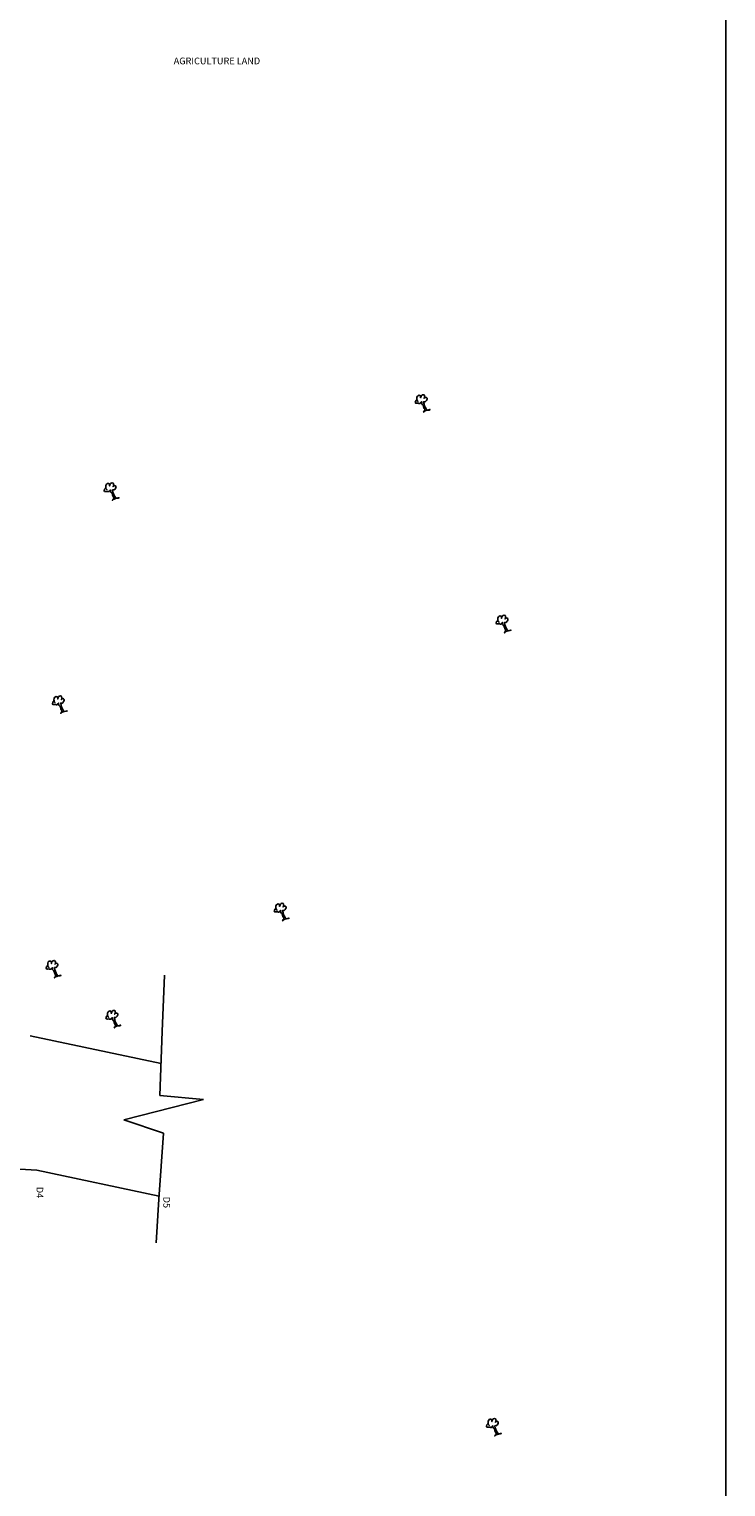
# Model space of a CAD drawing. Header units: millimetres. Extents: x 154457 to 290805, y -218692 to -102062.
# Tile 2 of 3: x 167616 to 168136, y -217441 to -216353. Entities that reach past the tile are written whole.
import ezdxf

# ---------------------------------------------------------------- set-up
doc = ezdxf.new("R2010")
doc.units = ezdxf.units.MM
doc.header["$LTSCALE"] = 10
doc.header["$MEASUREMENT"] = 0
doc.layers.add('text', color=7, linetype='Continuous')
doc.styles.get("Standard").update_dxf_attribs({"font": 'arial_0.ttf', "height": 5})

msp = doc.modelspace()

# ---------------------------------------------------------------- linework, layer by layer
at = {"color": 0, "start_tangent": (-0.3055762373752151, 0.9521676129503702), "end_tangent": (-0.3055762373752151, 0.9521676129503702)}
for points in [[(167910.3346669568, -216638.9099004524), (167911.8438404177, -216637.836943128), (167914.9782757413, -216637.0829733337), (167913.0337647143, -216637.5179555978), (167911.9599288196, -216636.5029973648), (167910.1605323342, -216631.5441963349), (167910.1605323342, -216631.2967709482), (167910.7411076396, -216631.2967709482), (167912.2502811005, -216630.1948146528), (167912.6856186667, -216628.6868750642), (167912.1632127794, -216628.1648958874), (167911.0023105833, -216628.1648958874), (167910.479904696, -216628.8028709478), (167910.8862201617, -216628.1358980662), (167910.8862201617, -216627.1499376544), (167910.5089267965, -216626.1349782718), (167909.1448678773, -216626.1349782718), (167908.1871224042, -216627.1209386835), (167907.8678752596, -216628.2518928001), (167907.8678752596, -216627.4689240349), (167907.3454693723, -216626.5119625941), (167906.2135892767, -216626.5119625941), (167905.1397554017, -216627.9329052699), (167905.1397554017, -216629.672835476), (167905.5091095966, -216630.6967200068), (167905.9523863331, -216631.0937781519), (167905.5091095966, -216630.6967200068), (167904.936596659, -216629.9918230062), (167904.2110340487, -216630.5718001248), (167904.2110340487, -216632.3407281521), (167906.0104305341, -216632.3407281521), (167907.8388531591, -216632.3407281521), (167908.5644157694, -216631.2967709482), (167908.5644157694, -216632.1957344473), (167909.7253179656, -216633.8776667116), (167910.5381044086, -216636.2477413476), (167910.9734439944, -216637.6396850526), (167910.2478793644, -216638.9736319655), (167910.3346669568, -216638.9099004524)], [(167678.2515684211, -216704.671812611), (167679.7607418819, -216703.5988552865), (167682.8951772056, -216702.8448854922), (167680.9506661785, -216703.2798677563), (167679.8768302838, -216702.2649095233), (167678.0774337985, -216697.3061084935), (167678.0774337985, -216697.0586831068), (167678.6580091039, -216697.0586831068), (167680.1671825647, -216695.9567268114), (167680.6025201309, -216694.4487872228), (167680.0801142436, -216693.926808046), (167678.9192120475, -216693.926808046), (167678.3968061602, -216694.5647831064), (167678.8031216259, -216693.8978102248), (167678.8031216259, -216692.911849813), (167678.4258282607, -216691.8968904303), (167677.0617693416, -216691.8968904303), (167676.1040238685, -216692.8828508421), (167675.7847767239, -216694.0138049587), (167675.7847767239, -216693.2308361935), (167675.2623708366, -216692.2738747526), (167674.130490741, -216692.2738747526), (167673.0566568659, -216693.6948174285), (167673.0566568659, -216695.4347476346), (167673.4260110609, -216696.4586321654), (167673.8692877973, -216696.8556903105), (167673.4260110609, -216696.4586321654), (167672.8534981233, -216695.7537351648), (167672.127935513, -216696.3337122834), (167672.127935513, -216698.1026403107), (167673.9273319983, -216698.1026403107), (167675.7557546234, -216698.1026403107), (167676.4813172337, -216697.0586831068), (167676.4813172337, -216697.9576466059), (167677.6422194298, -216699.6395788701), (167678.4550058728, -216702.0096535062), (167678.8903454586, -216703.4015972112), (167678.1647808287, -216704.7355441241), (167678.2515684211, -216704.671812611)], [(167970.7108152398, -216803.4989258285), (167972.2199887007, -216802.425968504), (167975.3544240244, -216801.6719987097), (167973.4099129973, -216802.1069809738), (167972.3360771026, -216801.0920227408), (167970.5366806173, -216796.133221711), (167970.5366806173, -216795.8857963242), (167971.1172559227, -216795.8857963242), (167972.6264293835, -216794.7838400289), (167973.0617669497, -216793.2759004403), (167972.5393610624, -216792.7539212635), (167971.3784588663, -216792.7539212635), (167970.856052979, -216793.3918963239), (167971.2623684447, -216792.7249234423), (167971.2623684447, -216791.7389630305), (167970.8850750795, -216790.7240036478), (167969.5210161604, -216790.7240036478), (167968.5632706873, -216791.7099640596), (167968.2440235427, -216792.8409181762), (167968.2440235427, -216792.057949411), (167967.7216176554, -216791.1009879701), (167966.5897375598, -216791.1009879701), (167965.5159036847, -216792.521930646), (167965.5159036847, -216794.2618608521), (167965.8852578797, -216795.2857453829), (167966.3285346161, -216795.6828035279), (167965.8852578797, -216795.2857453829), (167965.3127449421, -216794.5808483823), (167964.5871823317, -216795.1608255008), (167964.5871823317, -216796.9297535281), (167966.3865788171, -216796.9297535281), (167968.2150014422, -216796.9297535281), (167968.9405640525, -216795.8857963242), (167968.9405640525, -216796.7847598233), (167970.1014662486, -216798.4666920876), (167970.9142526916, -216800.8367667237), (167971.3495922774, -216802.2287104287), (167970.6240276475, -216803.5626573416), (167970.7108152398, -216803.4989258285)], [(167639.5437286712, -216863.6545539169), (167641.0529021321, -216862.5815965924), (167644.1873374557, -216861.8276267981), (167642.2428264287, -216862.2626090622), (167641.168990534, -216861.2476508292), (167639.3695940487, -216856.2888497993), (167639.3695940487, -216856.0414244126), (167639.950169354, -216856.0414244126), (167641.4593428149, -216854.9394681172), (167641.8946803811, -216853.4315285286), (167641.3722744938, -216852.9095493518), (167640.2113722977, -216852.9095493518), (167639.6889664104, -216853.5475244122), (167640.0952818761, -216852.8805515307), (167640.0952818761, -216851.8945911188), (167639.7179885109, -216850.8796317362), (167638.3539295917, -216850.8796317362), (167637.3961841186, -216851.865592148), (167637.076936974, -216852.9965462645), (167637.076936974, -216852.2135774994), (167636.5545310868, -216851.2566160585), (167635.4226509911, -216851.2566160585), (167634.3488171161, -216852.6775587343), (167634.3488171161, -216854.4174889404), (167634.718171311, -216855.4413734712), (167635.1614480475, -216855.8384316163), (167634.718171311, -216855.4413734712), (167634.1456583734, -216854.7364764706), (167633.4200957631, -216855.3164535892), (167633.4200957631, -216857.0853816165), (167635.2194922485, -216857.0853816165), (167637.0479148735, -216857.0853816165), (167637.7734774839, -216856.0414244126), (167637.7734774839, -216856.9403879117), (167638.93437968, -216858.622320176), (167639.747166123, -216860.9923948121), (167640.1825057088, -216862.384338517), (167639.4569410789, -216863.7182854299), (167639.5437286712, -216863.6545539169)], [(167805.1272645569, -217018.3404780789), (167806.6364380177, -217017.2675207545), (167809.7708733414, -217016.5135509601), (167807.8263623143, -217016.9485332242), (167806.7525264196, -217015.9335749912), (167804.9531299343, -217010.9747739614), (167804.9531299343, -217010.7273485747), (167805.5337052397, -217010.7273485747), (167807.0428787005, -217009.6253922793), (167807.4782162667, -217008.1174526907), (167806.9558103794, -217007.5954735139), (167805.7949081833, -217007.5954735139), (167805.2725022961, -217008.2334485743), (167805.6788177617, -217007.5664756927), (167805.6788177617, -217006.5805152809), (167805.3015243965, -217005.5655558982), (167803.9374654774, -217005.5655558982), (167802.9797200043, -217006.55151631), (167802.6604728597, -217007.6824704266), (167802.6604728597, -217006.8995016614), (167802.1380669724, -217005.9425402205), (167801.0061868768, -217005.9425402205), (167799.9323530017, -217007.3634828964), (167799.9323530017, -217009.1034131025), (167800.3017071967, -217010.1272976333), (167800.7449839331, -217010.5243557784), (167800.3017071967, -217010.1272976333), (167799.7291942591, -217009.4224006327), (167799.0036316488, -217010.0023777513), (167799.0036316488, -217011.7713057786), (167800.8030281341, -217011.7713057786), (167802.6314507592, -217011.7713057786), (167803.3570133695, -217010.7273485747), (167803.3570133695, -217011.6263120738), (167804.5179155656, -217013.3082443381), (167805.3307020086, -217015.6783189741), (167805.7660415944, -217017.0702626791), (167805.0404769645, -217018.404209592), (167805.1272645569, -217018.3404780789)], [(167634.8904617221, -217060.9566366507), (167636.399635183, -217059.8836793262), (167639.5340705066, -217059.1297095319), (167637.5895594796, -217059.564691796), (167636.5157235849, -217058.549733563), (167634.7163270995, -217053.5909325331), (167634.7163270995, -217053.3435071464), (167635.2969024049, -217053.3435071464), (167636.8060758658, -217052.241550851), (167637.241413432, -217050.7336112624), (167636.7190075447, -217050.2116320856), (167635.5581053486, -217050.2116320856), (167635.0356994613, -217050.8496071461), (167635.442014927, -217050.1826342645), (167635.442014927, -217049.1966738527), (167635.0647215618, -217048.18171447), (167633.7006626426, -217048.18171447), (167632.7429171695, -217049.1676748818), (167632.4236700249, -217050.2986289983), (167632.4236700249, -217049.5156602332), (167631.9012641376, -217048.5586987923), (167630.769384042, -217048.5586987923), (167629.695550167, -217049.9796414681), (167629.695550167, -217051.7195716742), (167630.0649043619, -217052.743456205), (167630.5081810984, -217053.1405143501), (167630.0649043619, -217052.743456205), (167629.4923914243, -217052.0385592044), (167628.766828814, -217052.618536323), (167628.766828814, -217054.3874643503), (167630.5662252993, -217054.3874643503), (167632.3946479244, -217054.3874643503), (167633.1202105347, -217053.3435071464), (167633.1202105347, -217054.2424706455), (167634.2811127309, -217055.9244029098), (167635.0938991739, -217058.2944775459), (167635.5292387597, -217059.6864212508), (167634.8036741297, -217061.0203681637), (167634.8904617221, -217060.9566366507)], [(167679.5162100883, -217098.1972395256), (167681.0253835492, -217097.1242822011), (167684.1598188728, -217096.3703124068), (167682.2153078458, -217096.8052946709), (167681.1414719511, -217095.7903364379), (167679.3420754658, -217090.831535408), (167679.3420754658, -217090.5841100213), (167679.9226507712, -217090.5841100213), (167681.431824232, -217089.4821537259), (167681.8671617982, -217087.9742141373), (167681.3447559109, -217087.4522349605), (167680.1838537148, -217087.4522349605), (167679.6614478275, -217088.0902100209), (167680.0677632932, -217087.4232371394), (167680.0677632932, -217086.4372767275), (167679.690469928, -217085.4223173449), (167678.3264110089, -217085.4223173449), (167677.3686655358, -217086.4082777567), (167677.0494183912, -217087.5392318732), (167677.0494183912, -217086.7562631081), (167676.5270125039, -217085.7993016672), (167675.3951324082, -217085.7993016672), (167674.3212985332, -217087.220244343), (167674.3212985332, -217088.9601745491), (167674.6906527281, -217089.9840590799), (167675.1339294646, -217090.381117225), (167674.6906527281, -217089.9840590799), (167674.1181397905, -217089.2791620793), (167673.3925771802, -217089.8591391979), (167673.3925771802, -217091.6280672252), (167675.1919736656, -217091.6280672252), (167677.0203962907, -217091.6280672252), (167677.745958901, -217090.5841100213), (167677.745958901, -217091.4830735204), (167678.9068610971, -217093.1650057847), (167679.7196475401, -217095.5350804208), (167680.1549871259, -217096.9270241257), (167679.429422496, -217098.2609710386), (167679.5162100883, -217098.1972395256)], [(167963.5156724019, -217402.6706073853), (167965.0248458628, -217401.5976500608), (167968.1592811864, -217400.8436802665), (167966.2147701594, -217401.2786625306), (167965.1409342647, -217400.2637042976), (167963.3415377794, -217395.3049032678), (167963.3415377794, -217395.057477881), (167963.9221130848, -217395.057477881), (167965.4312865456, -217393.9555215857), (167965.8666241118, -217392.4475819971), (167965.3442182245, -217391.9256028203), (167964.1833160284, -217391.9256028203), (167963.6609101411, -217392.5635778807), (167964.0672256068, -217391.8966049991), (167964.0672256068, -217390.9106445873), (167963.6899322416, -217389.8956852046), (167962.3258733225, -217389.8956852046), (167961.3681278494, -217390.8816456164), (167961.0488807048, -217392.012599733), (167961.0488807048, -217391.2296309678), (167960.5264748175, -217390.2726695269), (167959.3945947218, -217390.2726695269), (167958.3207608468, -217391.6936122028), (167958.3207608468, -217393.4335424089), (167958.6901150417, -217394.4574269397), (167959.1333917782, -217394.8544850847), (167958.6901150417, -217394.4574269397), (167958.1176021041, -217393.7525299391), (167957.3920394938, -217394.3325070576), (167957.3920394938, -217396.1014350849), (167959.1914359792, -217396.1014350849), (167961.0198586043, -217396.1014350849), (167961.7454212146, -217395.057477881), (167961.7454212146, -217395.9564413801), (167962.9063234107, -217397.6383736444), (167963.7191098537, -217400.0084482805), (167964.1544494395, -217401.4003919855), (167963.4288848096, -217402.7343388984), (167963.5156724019, -217402.6706073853)]]:
    msp.add_spline(points, degree=3, dxfattribs=at)
at = {"layer": 'text', "color": 1}
for p, q in [((167715.1455646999, -217101.0862404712), (167716.6813563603, -217058.8824228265)), ((167616.4626829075, -217104.1512047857), (167714.2774429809, -217124.9423738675)), ((167715.1455646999, -217101.0862404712), (167713.4093212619, -217148.7985072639)), ((167713.4093212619, -217148.7985072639), (167745.8282412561, -217151.6626505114)), ((167745.8282412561, -217151.6626505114), (167686.438079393, -217166.9156228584)), ((167686.438079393, -217166.9156228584), (167715.9507008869, -217176.7650051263)), ((167715.9507008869, -217176.7650051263), (167712.6372404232, -217226.1415770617)), ((167456.7648878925, -217195.6994831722), (167621.538761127, -217204.3349159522)), ((167621.538761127, -217204.3349159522), (167712.7988800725, -217223.7328530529)), ((167712.6372404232, -217226.1415770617), (167710.4512244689, -217258.7171804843))]:
    msp.add_line(p, q, dxfattribs=at)
msp.add_lwpolyline([(168135.6459159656, -218691.9342866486), (166582.3527180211, -218691.9342866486), (166582.3527180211, -215213.8072791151), (168135.6459159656, -215213.8072791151)], close=True, dxfattribs=at)

# ---------------------------------------------------------------- texts
at = {"layer": 'text', "insert": (167723.6534146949, -216374.5116967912), "char_height": 5, "attachment_point": 1}
msp.add_mtext_dynamic_manual_height_columns('AGRICULTURE LAND ', width=89.75622067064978, gutter_width=25, heights=[0], dxfattribs=at)
at = {"layer": 'text', "color": 1, "char_height": 5, "attachment_point": 1, "rotation": 270}
for s, insert in [('D4', (167626.2908290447, -217216.9193440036)), ('D5', (167720.9205944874, -217224.2557735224))]:
    msp.add_mtext_dynamic_manual_height_columns(s, width=2.027985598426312, gutter_width=25, heights=[0], dxfattribs=dict(at, insert=insert))

doc.saveas('drawing.dxf')
